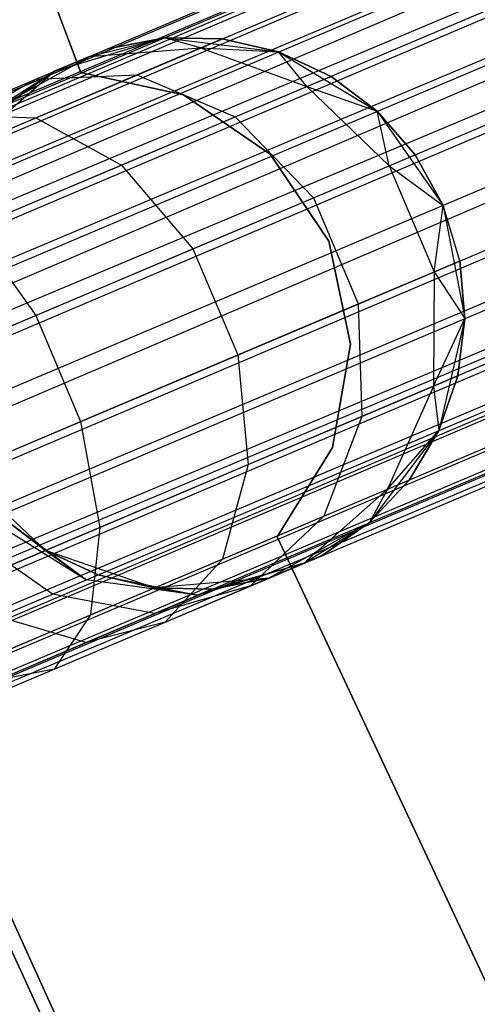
# Model space of a CAD drawing. Extents: x -189 to 189, y -189 to 189.
# Tile 95 of 256: x -56.25 to -54.59, y -26.08 to -22.52. Entities that reach past the tile are written whole.
import ezdxf

# ---------------------------------------------------------------- set-up
doc = ezdxf.new("R2010")
doc.units = 0
doc.header["$LTSCALE"] = 25.4
doc.layers.get('0').update_dxf_attribs({"linetype": 'CONTINUOUS'})

# ---------------------------------------------------------------- blocks, each defined once
blk = doc.blocks.new('CAMELEON-KENAI-C-12244_STL')
at = {"color": 0}
for p, q in [((-155.5226, -64.7765, -9.3955), (-40.1869, -15.9591, -9.3955)), ((-155.5226, -64.7765, -9.3955), (-40.1869, -15.9591, -9.3955)), ((-155.5056, -64.8166, -9.809), (-40.1869, -15.9591, -9.6045)), ((-155.5056, -64.8166, -9.809), (-40.1869, -15.9591, -9.3955)), ((-155.5056, -64.8166, -9.809), (-40.1869, -15.9591, -9.6045)), ((-155.5056, -64.8166, -9.809), (-40.1869, -15.9591, -9.3955)), ((-155.5226, -64.7765, -9.3955), (-40.1699, -15.9991, -9.191)), ((-155.5226, -64.7765, -9.3955), (-40.1699, -15.9991, -9.191)), ((-155.5056, -64.8166, -9.809), (-40.1699, -15.9991, -9.809)), ((-155.5056, -64.8166, -9.809), (-40.1699, -15.9991, -9.809)), ((-155.4725, -64.8949, -9), (-40.1699, -15.9991, -9.191)), ((-155.4725, -64.8949, -9), (-40.1699, -15.9991, -9.191)), ((-155.4246, -65.008, -10.1691), (-40.1699, -15.9991, -9.809)), ((-155.4246, -65.008, -10.1691), (-40.1699, -15.9991, -9.809)), ((-155.4725, -64.8949, -9), (-40.1368, -16.0775, -9)), ((-155.4725, -64.8949, -9), (-40.1368, -16.0775, -9)), ((-155.4246, -65.008, -10.1691), (-40.1368, -16.0775, -10)), ((-155.4246, -65.008, -10.1691), (-40.1368, -16.0775, -10)), ((-40.0889, -16.1906, -8.8309), (-155.4725, -64.8949, -9)), ((-40.0889, -16.1906, -8.8309), (-155.4725, -64.8949, -9)), ((-155.4246, -65.008, -10.1691), (-40.0889, -16.1906, -10.1691)), ((-155.4246, -65.008, -10.1691), (-40.0889, -16.1906, -10.1691)), ((-155.2935, -65.3178, -10.4135), (-40.0889, -16.1906, -10.1691)), ((-155.2935, -65.3178, -10.4135), (-40.0889, -16.1906, -10.1691)), ((-40.0283, -16.3337, -8.691), (-155.4725, -64.8949, -9)), ((-40.0283, -16.3337, -8.691), (-155.4725, -64.8949, -9)), ((-155.3641, -65.1511, -8.691), (-40.0283, -16.3337, -8.691)), ((-155.3641, -65.1511, -8.691), (-40.0283, -16.3337, -8.691)), ((-155.2935, -65.3178, -10.4135), (-40.0283, -16.3337, -10.309)), ((-155.2935, -65.3178, -10.4135), (-40.0283, -16.3337, -10.309)), ((-39.9578, -16.5004, -8.5864), (-155.3641, -65.1511, -8.691)), ((-39.9578, -16.5004, -8.5864), (-155.3641, -65.1511, -8.691)), ((-155.2935, -65.3178, -10.4135), (-39.9578, -16.5004, -10.4135)), ((-155.2935, -65.3178, -10.4135), (-39.9578, -16.5004, -10.4135)), ((-39.9578, -16.5004, -10.4135), (-155.1349, -65.6924, -10.5)), ((-39.9578, -16.5004, -10.4135), (-155.1349, -65.6924, -10.5)), ((-39.8803, -16.6835, -8.5219), (-155.3641, -65.1511, -8.691)), ((-39.8803, -16.6835, -8.5219), (-155.3641, -65.1511, -8.691)), ((-39.8803, -16.6835, -8.5219), (-155.216, -65.5009, -8.5219)), ((-39.8803, -16.6835, -8.5219), (-155.216, -65.5009, -8.5219)), ((-39.8803, -16.6835, -10.4781), (-155.1349, -65.6924, -10.5)), ((-39.8803, -16.6835, -10.4781), (-155.1349, -65.6924, -10.5)), ((-39.7992, -16.875, -8.5), (-155.1349, -65.6924, -8.5)), ((-39.7992, -16.875, -8.5), (-155.1349, -65.6924, -8.5)), ((-39.7992, -16.875, -10.5), (-155.1349, -65.6924, -10.5)), ((-39.7992, -16.875, -10.5), (-155.1349, -65.6924, -10.5)), ((-39.7992, -16.875, -10.5), (-154.9764, -66.067, -10.4135)), ((-39.7992, -16.875, -10.5), (-154.9764, -66.067, -10.4135)), ((-155.0539, -65.8839, -8.5219), (-39.7182, -17.0665, -8.5219)), ((-155.0539, -65.8839, -8.5219), (-39.7182, -17.0665, -8.5219)), ((-39.7182, -17.0665, -10.4781), (-154.9764, -66.067, -10.4135)), ((-39.7182, -17.0665, -10.4781), (-154.9764, -66.067, -10.4135)), ((-39.6407, -17.2495, -8.5864), (-155.0539, -65.8839, -8.5219)), ((-39.6407, -17.2495, -8.5864), (-155.0539, -65.8839, -8.5219)), ((-154.9764, -66.067, -10.4135), (-39.6407, -17.2495, -10.4135)), ((-154.9764, -66.067, -10.4135), (-39.6407, -17.2495, -10.4135)), ((-39.5701, -17.4163, -8.691), (-155.0539, -65.8839, -8.5219)), ((-39.5701, -17.4163, -8.691), (-155.0539, -65.8839, -8.5219)), ((-154.9764, -66.067, -10.4135), (-39.5701, -17.4163, -10.309)), ((-154.9764, -66.067, -10.4135), (-39.5701, -17.4163, -10.309)), ((-39.5701, -17.4163, -8.691), (-154.9058, -66.2337, -8.691)), ((-39.5701, -17.4163, -8.691), (-154.9058, -66.2337, -8.691)), ((-154.8453, -66.3768, -10.1691), (-39.5701, -17.4163, -10.309)), ((-154.8453, -66.3768, -10.1691), (-39.5701, -17.4163, -10.309)), ((-39.5096, -17.5593, -8.8309), (-154.9058, -66.2337, -8.691)), ((-39.5096, -17.5593, -8.8309), (-154.9058, -66.2337, -8.691)), ((-154.8453, -66.3768, -10.1691), (-39.5096, -17.5593, -10.1691)), ((-154.8453, -66.3768, -10.1691), (-39.5096, -17.5593, -10.1691)), ((-39.5096, -17.5593, -8.8309), (-154.7974, -66.4899, -9)), ((-39.5096, -17.5593, -8.8309), (-154.7974, -66.4899, -9)), ((-154.7642, -66.5682, -9.809), (-39.5096, -17.5593, -10.1691)), ((-154.7642, -66.5682, -9.809), (-39.5096, -17.5593, -10.1691)), ((-39.4617, -17.6725, -9), (-154.7974, -66.4899, -9)), ((-39.4617, -17.6725, -9), (-154.7974, -66.4899, -9)), ((-154.7642, -66.5682, -9.809), (-39.4617, -17.6725, -10)), ((-154.7642, -66.5682, -9.809), (-39.4617, -17.6725, -10)), ((-154.7974, -66.4899, -9), (-39.4285, -17.7508, -9.191)), ((-154.7974, -66.4899, -9), (-39.4285, -17.7508, -9.191)), ((-154.7642, -66.5682, -9.809), (-39.4285, -17.7508, -9.809)), ((-154.7642, -66.5682, -9.809), (-39.4285, -17.7508, -9.809)), ((-154.7473, -66.6083, -9.3955), (-39.4285, -17.7508, -9.809)), ((-154.7473, -66.6083, -9.3955), (-39.4285, -17.7508, -9.809)), ((-154.7974, -66.4899, -9), (-39.4116, -17.7908, -9.3955)), ((-154.7974, -66.4899, -9), (-39.4116, -17.7908, -9.3955)), ((-154.7473, -66.6083, -9.3955), (-39.4116, -17.7908, -9.3955)), ((-154.7473, -66.6083, -9.3955), (-39.4116, -17.7908, -9.6045)), ((-154.7473, -66.6083, -9.3955), (-39.4116, -17.7908, -9.3955)), ((-154.7473, -66.6083, -9.3955), (-39.4116, -17.7908, -9.6045)), ((-56.0271, -22.7085, -165), (-57.0224, -20.0774, -165)), ((-57.0224, -20.0774, -167), (-56.0271, -22.7085, -167)), ((-57.0224, -20.0774, -167), (-56.0271, -22.7085, -167)), ((-56.0271, -22.7085, -165), (-57.0224, -20.0774, -165)), ((-56.1227, -22.7042, -167), (-55.7249, -22.583, -167)), ((-56.1227, -22.7042, -167), (-55.7249, -22.583, -167)), ((-55.9962, -22.6506, -160.9553), (-55.7249, -22.583, -161.5)), ((-55.9962, -22.6506, -160.9553), (-55.7249, -22.583, -161.5)), ((-55.7249, -22.583, -161.5), (-55.9302, -22.6227, -161.5)), ((-55.9302, -22.6227, -161.5), (-55.7249, -22.583, -167)), ((-55.9302, -22.6227, -161.5), (-55.7249, -22.583, -167)), ((-55.7249, -22.583, -161.5), (-55.9302, -22.6227, -161.5)), ((-55.7249, -22.583, -167), (-55.3123, -22.6341, -167)), ((-55.5944, -22.6201, -160.853), (-55.7249, -22.583, -161.5)), ((-55.5944, -22.6201, -160.853), (-55.7249, -22.583, -161.5)), ((-55.5159, -22.5869, -161.5), (-55.7249, -22.583, -161.5)), ((-55.7249, -22.583, -167), (-55.5159, -22.5869, -161.5)), ((-55.7249, -22.583, -167), (-55.3123, -22.6341, -167)), ((-55.7249, -22.583, -161.5), (-55.7249, -22.583, -167)), ((-55.7249, -22.583, -161.5), (-55.7249, -22.583, -167)), ((-55.5159, -22.5869, -161.5), (-55.7249, -22.583, -161.5)), ((-55.7249, -22.583, -167), (-55.5159, -22.5869, -161.5)), ((-55.5944, -22.6201, -160.853), (-55.5159, -22.5869, -161.5)), ((-55.5944, -22.6201, -160.853), (-55.5159, -22.5869, -161.5)), ((-55.3123, -22.6341, -161.5), (-55.5159, -22.5869, -161.5)), ((-55.5159, -22.5869, -161.5), (-55.3123, -22.6341, -167)), ((-55.5159, -22.5869, -161.5), (-55.3123, -22.6341, -167)), ((-55.3123, -22.6341, -161.5), (-55.5159, -22.5869, -161.5)), ((-56.1227, -22.7042, -167), (-55.9302, -22.6227, -161.5)), ((-56.1227, -22.7042, -167), (-55.9302, -22.6227, -161.5)), ((-55.9962, -22.6506, -160.9553), (-55.5944, -22.6201, -160.853)), ((-55.9962, -22.6506, -160.9553), (-55.5944, -22.6201, -160.853)), ((-55.9962, -22.6506, -160.9553), (-55.9302, -22.6227, -161.5)), ((-55.9962, -22.6506, -160.9553), (-55.9302, -22.6227, -161.5)), ((-55.8244, -22.7174, -160.25), (-55.5944, -22.6201, -160.853)), ((-55.8244, -22.7174, -160.25), (-55.5944, -22.6201, -160.853)), ((-55.5944, -22.6201, -160.853), (-55.3123, -22.6341, -161.5)), ((-55.5944, -22.6201, -160.853), (-55.3123, -22.6341, -161.5)), ((-55.5944, -22.6201, -160.853), (-55.211, -22.76, -160.773)), ((-55.5944, -22.6201, -160.853), (-55.211, -22.76, -160.773)), ((-56.3471, -22.8464, -161.0623), (-55.9962, -22.6506, -160.9553)), ((-56.3471, -22.8464, -161.0623), (-55.9962, -22.6506, -160.9553)), ((-56.1898, -22.7326, -160.4477), (-55.9962, -22.6506, -160.9553)), ((-56.1898, -22.7326, -160.4477), (-55.9962, -22.6506, -160.9553)), ((-55.9962, -22.6506, -160.9553), (-56.1227, -22.7042, -161.5)), ((-55.9962, -22.6506, -160.9553), (-56.1227, -22.7042, -161.5)), ((-55.3123, -22.6341, -167), (-54.956, -22.8486, -167)), ((-55.211, -22.76, -160.773), (-55.3123, -22.6341, -161.5)), ((-55.211, -22.76, -160.773), (-55.3123, -22.6341, -161.5)), ((-55.1229, -22.7227, -161.5), (-55.3123, -22.6341, -161.5)), ((-55.3123, -22.6341, -167), (-55.1229, -22.7227, -161.5)), ((-55.3123, -22.6341, -167), (-54.956, -22.8486, -167)), ((-55.3123, -22.6341, -161.5), (-55.3123, -22.6341, -167)), ((-55.3123, -22.6341, -161.5), (-55.3123, -22.6341, -167)), ((-55.1229, -22.7227, -161.5), (-55.3123, -22.6341, -161.5)), ((-55.3123, -22.6341, -167), (-55.1229, -22.7227, -161.5)), ((-56.5027, -22.9122, -160.6545), (-56.1898, -22.7326, -160.4477)), ((-56.5027, -22.9122, -160.6545), (-56.1898, -22.7326, -160.4477)), ((-56.4978, -22.863, -160.0119), (-56.1898, -22.7326, -160.4477)), ((-56.4978, -22.863, -160.0119), (-56.1898, -22.7326, -160.4477)), ((-56.4368, -22.9767, -167), (-56.1227, -22.7042, -167)), ((-56.4368, -22.9767, -167), (-56.1227, -22.7042, -167)), ((-56.3471, -22.8464, -161.0623), (-56.1227, -22.7042, -161.5)), ((-56.3471, -22.8464, -161.0623), (-56.1227, -22.7042, -161.5)), ((-56.1227, -22.7042, -161.5), (-56.2941, -22.8239, -161.5)), ((-56.2941, -22.8239, -161.5), (-56.1227, -22.7042, -167)), ((-56.2941, -22.8239, -161.5), (-56.1227, -22.7042, -167)), ((-56.1227, -22.7042, -161.5), (-56.2941, -22.8239, -161.5)), ((-56.1902, -22.8723, -159.7322), (-55.8244, -22.7174, -160.25)), ((-56.1902, -22.8723, -159.7322), (-55.8244, -22.7174, -160.25)), ((-56.1898, -22.7326, -160.4477), (-55.8244, -22.7174, -160.25)), ((-56.1898, -22.7326, -160.4477), (-55.8244, -22.7174, -160.25)), ((-56.1227, -22.7042, -161.5), (-56.1227, -22.7042, -167)), ((-56.1227, -22.7042, -161.5), (-56.1227, -22.7042, -167)), ((-55.6565, -22.79, -165), (-56.0271, -22.7085, -165)), ((-56.0271, -22.7085, -165), (-56.0271, -22.7085, -167)), ((-56.0271, -22.7085, -167), (-55.6565, -22.79, -167)), ((-56.0271, -22.7085, -165), (-56.0271, -22.7085, -167)), ((-56.0271, -22.7085, -167), (-55.6565, -22.79, -167)), ((-55.6565, -22.79, -165), (-56.0271, -22.7085, -165)), ((-55.8244, -22.7174, -160.25), (-55.4695, -22.8694, -160.0955)), ((-55.8244, -22.7174, -160.25), (-55.4695, -22.8694, -160.0955)), ((-55.211, -22.76, -160.773), (-55.1229, -22.7227, -161.5)), ((-55.211, -22.76, -160.773), (-55.1229, -22.7227, -161.5)), ((-54.956, -22.8486, -161.5), (-55.1229, -22.7227, -161.5)), ((-55.1229, -22.7227, -161.5), (-54.956, -22.8486, -167)), ((-55.1229, -22.7227, -161.5), (-54.956, -22.8486, -167)), ((-54.956, -22.8486, -161.5), (-55.1229, -22.7227, -161.5)), ((-55.4695, -22.8694, -160.0955), (-55.211, -22.76, -160.773)), ((-55.4695, -22.8694, -160.0955), (-55.211, -22.76, -160.773)), ((-55.211, -22.76, -160.773), (-54.956, -22.8486, -161.5)), ((-55.211, -22.76, -160.773), (-54.956, -22.8486, -161.5)), ((-55.211, -22.76, -160.773), (-54.9125, -23.0461, -160.7292)), ((-55.211, -22.76, -160.773), (-54.9125, -23.0461, -160.7292)), ((-55.3428, -23.0037, -165), (-55.6565, -22.79, -165)), ((-55.6565, -22.79, -165), (-55.6565, -22.79, -167)), ((-55.6565, -22.79, -167), (-55.3428, -23.0037, -167)), ((-55.6565, -22.79, -165), (-55.6565, -22.79, -167)), ((-55.6565, -22.79, -167), (-55.3428, -23.0037, -167)), ((-55.3428, -23.0037, -165), (-55.6565, -22.79, -165)), ((-56.667, -23.0741, -159.3349), (-56.1902, -22.8723, -159.7322)), ((-56.667, -23.0741, -159.3349), (-56.1902, -22.8723, -159.7322)), ((-56.4978, -22.863, -160.0119), (-56.1902, -22.8723, -159.7322)), ((-56.4978, -22.863, -160.0119), (-56.1902, -22.8723, -159.7322)), ((-56.1902, -22.8723, -159.7322), (-55.8805, -23.0434, -159.5137)), ((-56.1902, -22.8723, -159.7322), (-55.8805, -23.0434, -159.5137)), ((-55.8805, -23.0434, -159.5137), (-55.4695, -22.8694, -160.0955)), ((-55.8805, -23.0434, -159.5137), (-55.4695, -22.8694, -160.0955)), ((-55.4695, -22.8694, -160.0955), (-55.1865, -23.1621, -160.0109)), ((-55.4695, -22.8694, -160.0955), (-55.1865, -23.1621, -160.0109)), ((-54.956, -22.8486, -167), (-54.7179, -23.1895, -167)), ((-54.9125, -23.0461, -160.7292), (-54.956, -22.8486, -161.5)), ((-54.9125, -23.0461, -160.7292), (-54.956, -22.8486, -161.5)), ((-54.8191, -23.0066, -161.5), (-54.956, -22.8486, -161.5)), ((-54.956, -22.8486, -167), (-54.7179, -23.1895, -167)), ((-54.956, -22.8486, -167), (-54.8191, -23.0066, -161.5)), ((-54.956, -22.8486, -161.5), (-54.956, -22.8486, -167)), ((-54.956, -22.8486, -161.5), (-54.956, -22.8486, -167)), ((-54.8191, -23.0066, -161.5), (-54.956, -22.8486, -161.5)), ((-54.956, -22.8486, -167), (-54.8191, -23.0066, -161.5)), ((-55.1314, -23.3188, -165), (-55.3428, -23.0037, -165)), ((-55.3428, -23.0037, -165), (-55.3428, -23.0037, -167)), ((-55.3428, -23.0037, -167), (-55.1314, -23.3188, -167)), ((-55.3428, -23.0037, -165), (-55.3428, -23.0037, -167)), ((-55.3428, -23.0037, -167), (-55.1314, -23.3188, -167)), ((-55.1314, -23.3188, -165), (-55.3428, -23.0037, -165)), ((-54.9125, -23.0461, -160.7292), (-54.8191, -23.0066, -161.5)), ((-54.9125, -23.0461, -160.7292), (-54.8191, -23.0066, -161.5)), ((-54.7179, -23.1895, -161.5), (-54.8191, -23.0066, -161.5)), ((-54.8191, -23.0066, -161.5), (-54.7179, -23.1895, -167)), ((-54.7179, -23.1895, -161.5), (-54.8191, -23.0066, -161.5)), ((-54.8191, -23.0066, -161.5), (-54.7179, -23.1895, -167)), ((-56.4163, -23.2701, -159.0673), (-55.8805, -23.0434, -159.5137)), ((-56.4163, -23.2701, -159.0673), (-55.8805, -23.0434, -159.5137)), ((-55.8805, -23.0434, -159.5137), (-55.6223, -23.3466, -159.3941)), ((-55.8805, -23.0434, -159.5137), (-55.6223, -23.3466, -159.3941)), ((-55.1865, -23.1621, -160.0109), (-54.9125, -23.0461, -160.7292)), ((-55.1865, -23.1621, -160.0109), (-54.9125, -23.0461, -160.7292)), ((-54.9125, -23.0461, -160.7292), (-54.7179, -23.1895, -161.5)), ((-54.9125, -23.0461, -160.7292), (-54.7179, -23.1895, -161.5)), ((-54.9125, -23.0461, -160.7292), (-54.7504, -23.4291, -160.7292)), ((-54.9125, -23.0461, -160.7292), (-54.7504, -23.4291, -160.7292)), ((-55.6223, -23.3466, -159.3941), (-55.1865, -23.1621, -160.0109)), ((-55.6223, -23.3466, -159.3941), (-55.1865, -23.1621, -160.0109)), ((-55.1865, -23.1621, -160.0109), (-55.0244, -23.545, -160.0109)), ((-55.1865, -23.1621, -160.0109), (-55.0244, -23.545, -160.0109)), ((-54.7504, -23.4291, -160.7292), (-54.7179, -23.1895, -161.5)), ((-54.7504, -23.4291, -160.7292), (-54.7179, -23.1895, -161.5)), ((-54.7179, -23.1895, -167), (-54.639, -23.5978, -167)), ((-54.657, -23.3895, -161.5), (-54.7179, -23.1895, -161.5)), ((-54.7179, -23.1895, -161.5), (-54.7179, -23.1895, -167)), ((-54.7179, -23.1895, -161.5), (-54.7179, -23.1895, -167)), ((-54.657, -23.3895, -161.5), (-54.7179, -23.1895, -161.5)), ((-54.657, -23.3895, -161.5), (-54.7179, -23.1895, -167)), ((-54.657, -23.3895, -161.5), (-54.7179, -23.1895, -167)), ((-54.7179, -23.1895, -167), (-54.639, -23.5978, -167)), ((-56.4163, -23.2701, -159.0673), (-56.1904, -23.587, -158.9209)), ((-56.4163, -23.2701, -159.0673), (-56.1904, -23.587, -158.9209)), ((-55.0527, -23.6901, -165), (-55.1314, -23.3188, -165)), ((-55.1314, -23.3188, -165), (-55.1314, -23.3188, -167)), ((-55.1314, -23.3188, -167), (-55.0527, -23.6901, -167)), ((-55.1314, -23.3188, -165), (-55.1314, -23.3188, -167)), ((-55.1314, -23.3188, -167), (-55.0527, -23.6901, -167)), ((-55.0527, -23.6901, -165), (-55.1314, -23.3188, -165)), ((-56.1904, -23.587, -158.9209), (-55.6223, -23.3466, -159.3941)), ((-56.1904, -23.587, -158.9209), (-55.6223, -23.3466, -159.3941)), ((-55.6223, -23.3466, -159.3941), (-55.4603, -23.7295, -159.3941)), ((-55.6223, -23.3466, -159.3941), (-55.4603, -23.7295, -159.3941)), ((-54.7504, -23.4291, -160.7292), (-54.657, -23.3895, -161.5)), ((-54.7504, -23.4291, -160.7292), (-54.657, -23.3895, -161.5)), ((-54.639, -23.5978, -161.5), (-54.657, -23.3895, -161.5)), ((-54.657, -23.3895, -161.5), (-54.639, -23.5978, -167)), ((-54.657, -23.3895, -161.5), (-54.639, -23.5978, -167)), ((-54.639, -23.5978, -161.5), (-54.657, -23.3895, -161.5)), ((-55.0244, -23.545, -160.0109), (-54.7504, -23.4291, -160.7292)), ((-55.0244, -23.545, -160.0109), (-54.7504, -23.4291, -160.7292)), ((-54.7504, -23.4291, -160.7292), (-54.7528, -23.8426, -160.773)), ((-54.7504, -23.4291, -160.7292), (-54.7528, -23.8426, -160.773)), ((-54.7504, -23.4291, -160.7292), (-54.639, -23.5978, -161.5)), ((-54.7504, -23.4291, -160.7292), (-54.639, -23.5978, -161.5)), ((-55.403, -27.6937, -167), (-57.3171, -23.4749, -167)), ((-57.3171, -23.4749, -168), (-55.403, -27.6937, -168)), ((-55.403, -27.6937, -167), (-57.3171, -23.4749, -167)), ((-57.3171, -23.4749, -168), (-55.403, -27.6937, -168)), ((-55.4603, -23.7295, -159.3941), (-55.0244, -23.545, -160.0109)), ((-55.4603, -23.7295, -159.3941), (-55.0244, -23.545, -160.0109)), ((-55.0244, -23.545, -160.0109), (-55.0112, -23.9519, -160.0955)), ((-55.0244, -23.545, -160.0109), (-55.0112, -23.9519, -160.0955)), ((-56.8518, -23.867, -158.6233), (-56.1904, -23.587, -158.9209)), ((-56.8518, -23.867, -158.6233), (-56.1904, -23.587, -158.9209)), ((-56.1904, -23.587, -158.9209), (-56.0283, -23.9699, -158.9209)), ((-56.1904, -23.587, -158.9209), (-56.0283, -23.9699, -158.9209)), ((-54.7528, -23.8426, -160.773), (-54.639, -23.5978, -161.5)), ((-54.7528, -23.8426, -160.773), (-54.639, -23.5978, -161.5)), ((-54.639, -23.5978, -167), (-54.7329, -24.0028, -167)), ((-54.639, -23.5978, -167), (-54.7329, -24.0028, -167)), ((-54.6647, -23.8053, -161.5), (-54.639, -23.5978, -161.5)), ((-54.639, -23.5978, -167), (-54.6647, -23.8053, -161.5)), ((-54.6647, -23.8053, -161.5), (-54.639, -23.5978, -161.5)), ((-54.639, -23.5978, -167), (-54.6647, -23.8053, -161.5)), ((-54.639, -23.5978, -161.5), (-54.639, -23.5978, -167)), ((-54.639, -23.5978, -161.5), (-54.639, -23.5978, -167)), ((-55.1179, -24.064, -165), (-55.0527, -23.6901, -165)), ((-55.0527, -23.6901, -167), (-55.1179, -24.064, -167)), ((-55.0527, -23.6901, -167), (-55.1179, -24.064, -167)), ((-55.1179, -24.064, -165), (-55.0527, -23.6901, -165)), ((-55.0527, -23.6901, -165), (-55.0527, -23.6901, -167)), ((-55.0527, -23.6901, -165), (-55.0527, -23.6901, -167)), ((-56.0283, -23.9699, -158.9209), (-55.4603, -23.7295, -159.3941)), ((-56.0283, -23.9699, -158.9209), (-55.4603, -23.7295, -159.3941)), ((-55.4603, -23.7295, -159.3941), (-55.4223, -24.1259, -159.5137)), ((-55.4603, -23.7295, -159.3941), (-55.4223, -24.1259, -159.5137)), ((-55.262, -28.0847, -160.5), (-57.2272, -23.8237, -160.5)), ((-57.2272, -23.8237, -170), (-55.262, -28.0847, -170)), ((-57.2272, -23.8237, -170), (-55.262, -28.0847, -170)), ((-55.262, -28.0847, -160.5), (-57.2272, -23.8237, -160.5)), ((-54.7528, -23.8426, -160.773), (-54.6647, -23.8053, -161.5)), ((-54.7528, -23.8426, -160.773), (-54.6647, -23.8053, -161.5)), ((-54.7329, -24.0028, -161.5), (-54.6647, -23.8053, -161.5)), ((-54.6647, -23.8053, -161.5), (-54.7329, -24.0028, -167)), ((-54.6647, -23.8053, -161.5), (-54.7329, -24.0028, -167)), ((-54.7329, -24.0028, -161.5), (-54.6647, -23.8053, -161.5)), ((-55.0112, -23.9519, -160.0955), (-54.7528, -23.8426, -160.773)), ((-55.0112, -23.9519, -160.0955), (-54.7528, -23.8426, -160.773)), ((-54.7528, -23.8426, -160.773), (-54.9192, -24.2151, -160.853)), ((-54.7528, -23.8426, -160.773), (-54.9192, -24.2151, -160.853)), ((-54.7528, -23.8426, -160.773), (-54.7329, -24.0028, -161.5)), ((-54.7528, -23.8426, -160.773), (-54.7329, -24.0028, -161.5)), ((-56.6897, -24.2499, -158.6233), (-56.0283, -23.9699, -158.9209)), ((-56.6897, -24.2499, -158.6233), (-56.0283, -23.9699, -158.9209)), ((-56.0283, -23.9699, -158.9209), (-55.9581, -24.3527, -159.0673)), ((-56.0283, -23.9699, -158.9209), (-55.9581, -24.3527, -159.0673)), ((-55.4223, -24.1259, -159.5137), (-55.0112, -23.9519, -160.0955)), ((-55.4223, -24.1259, -159.5137), (-55.0112, -23.9519, -160.0955)), ((-55.0112, -23.9519, -160.0955), (-55.1492, -24.3125, -160.25)), ((-55.0112, -23.9519, -160.0955), (-55.1492, -24.3125, -160.25)), ((-54.7329, -24.0028, -167), (-54.9835, -24.3347, -167)), ((-54.7329, -24.0028, -167), (-54.9835, -24.3347, -167)), ((-54.9192, -24.2151, -160.853), (-54.7329, -24.0028, -161.5)), ((-54.9192, -24.2151, -160.853), (-54.7329, -24.0028, -161.5)), ((-54.8408, -24.1819, -161.5), (-54.7329, -24.0028, -161.5)), ((-54.7329, -24.0028, -167), (-54.8408, -24.1819, -161.5)), ((-54.8408, -24.1819, -161.5), (-54.7329, -24.0028, -161.5)), ((-54.7329, -24.0028, -167), (-54.8408, -24.1819, -161.5)), ((-54.7329, -24.0028, -161.5), (-54.7329, -24.0028, -167)), ((-54.7329, -24.0028, -161.5), (-54.7329, -24.0028, -167)), ((-55.3178, -24.3866, -165), (-55.1179, -24.064, -165)), ((-55.1179, -24.064, -167), (-55.3178, -24.3866, -167)), ((-55.1179, -24.064, -167), (-55.3178, -24.3866, -167)), ((-55.3178, -24.3866, -165), (-55.1179, -24.064, -165)), ((-55.1179, -24.064, -165), (-55.1179, -24.064, -167)), ((-55.1179, -24.064, -165), (-55.1179, -24.064, -167)), ((-56.1547, -24.4359, -167), (-56.4585, -24.152, -167)), ((-56.1547, -24.4359, -167), (-56.4585, -24.152, -167)), ((-55.9581, -24.3527, -159.0673), (-55.4223, -24.1259, -159.5137)), ((-55.9581, -24.3527, -159.0673), (-55.4223, -24.1259, -159.5137)), ((-55.4223, -24.1259, -159.5137), (-55.5151, -24.4673, -159.7322)), ((-55.4223, -24.1259, -159.5137), (-55.5151, -24.4673, -159.7322)), ((-54.9835, -24.3347, -161.5), (-54.8408, -24.1819, -161.5)), ((-54.8408, -24.1819, -161.5), (-54.9835, -24.3347, -167)), ((-54.8408, -24.1819, -161.5), (-54.9835, -24.3347, -167)), ((-54.9835, -24.3347, -161.5), (-54.8408, -24.1819, -161.5)), ((-54.9192, -24.2151, -160.853), (-54.8408, -24.1819, -161.5)), ((-54.9192, -24.2151, -160.853), (-54.8408, -24.1819, -161.5)), ((-54.9192, -24.2151, -160.853), (-55.2209, -24.4824, -160.9553)), ((-54.9192, -24.2151, -160.853), (-55.2209, -24.4824, -160.9553)), ((-55.1492, -24.3125, -160.25), (-54.9192, -24.2151, -160.853)), ((-55.1492, -24.3125, -160.25), (-54.9192, -24.2151, -160.853)), ((-54.9192, -24.2151, -160.853), (-54.9835, -24.3347, -161.5)), ((-54.9192, -24.2151, -160.853), (-54.9835, -24.3347, -161.5)), ((-56.3556, -24.3244, -161.2188), (-56.0071, -24.5422, -161.1555)), ((-56.3556, -24.3244, -161.2188), (-56.0071, -24.5422, -161.1555)), ((-56.3215, -24.31, -161.5), (-56.0071, -24.5422, -161.1555)), ((-56.3215, -24.31, -161.5), (-56.0071, -24.5422, -161.1555)), ((-56.3215, -24.31, -161.5), (-56.1547, -24.4359, -161.5)), ((-56.1547, -24.4359, -167), (-56.3215, -24.31, -161.5)), ((-56.3215, -24.31, -161.5), (-56.1547, -24.4359, -161.5)), ((-56.1547, -24.4359, -167), (-56.3215, -24.31, -161.5)), ((-55.5151, -24.4673, -159.7322), (-55.1492, -24.3125, -160.25)), ((-55.5151, -24.4673, -159.7322), (-55.1492, -24.3125, -160.25)), ((-55.1492, -24.3125, -160.25), (-55.4145, -24.5643, -160.4477)), ((-55.1492, -24.3125, -160.25), (-55.4145, -24.5643, -160.4477)), ((-54.9835, -24.3347, -167), (-55.3474, -24.5359, -167)), ((-54.9835, -24.3347, -167), (-55.3474, -24.5359, -167)), ((-55.2209, -24.4824, -160.9553), (-54.9835, -24.3347, -161.5)), ((-55.2209, -24.4824, -160.9553), (-54.9835, -24.3347, -161.5)), ((-55.1549, -24.4544, -161.5), (-54.9835, -24.3347, -161.5)), ((-54.9835, -24.3347, -167), (-55.1549, -24.4544, -161.5)), ((-55.1549, -24.4544, -161.5), (-54.9835, -24.3347, -161.5)), ((-54.9835, -24.3347, -167), (-55.1549, -24.4544, -161.5)), ((-54.9835, -24.3347, -161.5), (-54.9835, -24.3347, -167)), ((-54.9835, -24.3347, -161.5), (-54.9835, -24.3347, -167)), ((-56.582, -24.6168, -158.7867), (-55.9581, -24.3527, -159.0673)), ((-56.582, -24.6168, -158.7867), (-55.9581, -24.3527, -159.0673)), ((-56.1295, -24.594, -160.8346), (-56.4556, -24.3667, -160.9568)), ((-56.1295, -24.594, -160.8346), (-56.4556, -24.3667, -160.9568)), ((-55.9581, -24.3527, -159.0673), (-55.9919, -24.6692, -159.3349)), ((-55.9581, -24.3527, -159.0673), (-55.9919, -24.6692, -159.3349)), ((-54.1242, -26.9333, -165), (-55.3178, -24.3866, -165)), ((-55.3178, -24.3866, -165), (-55.3178, -24.3866, -167)), ((-55.3178, -24.3866, -167), (-54.1242, -26.9333, -167)), ((-55.3178, -24.3866, -165), (-55.3178, -24.3866, -167)), ((-55.3178, -24.3866, -167), (-54.1242, -26.9333, -167)), ((-54.1242, -26.9333, -165), (-55.3178, -24.3866, -165)), ((-55.7617, -24.5717, -167), (-56.1547, -24.4359, -167)), ((-56.1547, -24.4359, -161.5), (-56.0071, -24.5422, -161.1555)), ((-56.1547, -24.4359, -161.5), (-56.0071, -24.5422, -161.1555)), ((-56.1547, -24.4359, -161.5), (-55.9653, -24.5245, -161.5)), ((-55.9653, -24.5245, -161.5), (-56.1547, -24.4359, -167)), ((-55.7617, -24.5717, -167), (-56.1547, -24.4359, -167)), ((-55.9653, -24.5245, -161.5), (-56.1547, -24.4359, -167)), ((-56.1547, -24.4359, -161.5), (-55.9653, -24.5245, -161.5)), ((-56.1547, -24.4359, -161.5), (-56.1547, -24.4359, -167)), ((-56.1547, -24.4359, -161.5), (-56.1547, -24.4359, -167)), ((-55.9919, -24.6692, -159.3349), (-55.5151, -24.4673, -159.7322)), ((-55.9919, -24.6692, -159.3349), (-55.5151, -24.4673, -159.7322)), ((-55.5151, -24.4673, -159.7322), (-55.7225, -24.6947, -160.0119)), ((-55.5151, -24.4673, -159.7322), (-55.7225, -24.6947, -160.0119)), ((-55.1549, -24.4544, -161.5), (-55.3474, -24.5359, -167)), ((-55.1549, -24.4544, -161.5), (-55.3474, -24.5359, -167)), ((-55.2209, -24.4824, -160.9553), (-55.1549, -24.4544, -161.5)), ((-55.2209, -24.4824, -160.9553), (-55.1549, -24.4544, -161.5)), ((-55.2209, -24.4824, -160.9553), (-55.6057, -24.598, -161.0623)), ((-55.2209, -24.4824, -160.9553), (-55.6057, -24.598, -161.0623)), ((-55.5527, -24.5756, -161.5), (-55.2209, -24.4824, -160.9553)), ((-55.5527, -24.5756, -161.5), (-55.2209, -24.4824, -160.9553)), ((-55.4145, -24.5643, -160.4477), (-55.2209, -24.4824, -160.9553)), ((-55.4145, -24.5643, -160.4477), (-55.2209, -24.4824, -160.9553)), ((-55.3474, -24.5359, -161.5), (-55.2209, -24.4824, -160.9553)), ((-55.3474, -24.5359, -161.5), (-55.2209, -24.4824, -160.9553)), ((-56.1295, -24.594, -160.8346), (-56.0071, -24.5422, -161.1555)), ((-56.1295, -24.594, -160.8346), (-56.0071, -24.5422, -161.1555)), ((-56.0071, -24.5422, -161.1555), (-55.9653, -24.5245, -161.5)), ((-56.0071, -24.5422, -161.1555), (-55.9653, -24.5245, -161.5)), ((-55.6057, -24.598, -161.0623), (-56.0071, -24.5422, -161.1555)), ((-55.6057, -24.598, -161.0623), (-56.0071, -24.5422, -161.1555)), ((-55.9653, -24.5245, -161.5), (-55.6057, -24.598, -161.0623)), ((-55.9653, -24.5245, -161.5), (-55.7617, -24.5717, -161.5)), ((-55.9653, -24.5245, -161.5), (-55.6057, -24.598, -161.0623)), ((-55.7617, -24.5717, -167), (-55.9653, -24.5245, -161.5)), ((-55.9653, -24.5245, -161.5), (-55.7617, -24.5717, -161.5)), ((-55.7617, -24.5717, -167), (-55.9653, -24.5245, -161.5)), ((-55.3474, -24.5359, -167), (-55.7617, -24.5717, -167)), ((-55.3474, -24.5359, -167), (-55.7617, -24.5717, -167)), ((-55.5527, -24.5756, -161.5), (-55.3474, -24.5359, -161.5)), ((-55.3474, -24.5359, -167), (-55.5527, -24.5756, -161.5)), ((-55.5527, -24.5756, -161.5), (-55.3474, -24.5359, -161.5)), ((-55.3474, -24.5359, -167), (-55.5527, -24.5756, -161.5)), ((-55.3474, -24.5359, -161.5), (-55.3474, -24.5359, -167)), ((-55.3474, -24.5359, -161.5), (-55.3474, -24.5359, -167)), ((-55.7617, -24.5717, -161.5), (-55.6057, -24.598, -161.0623)), ((-55.7617, -24.5717, -161.5), (-55.6057, -24.598, -161.0623)), ((-55.7617, -24.5717, -161.5), (-55.5527, -24.5756, -161.5)), ((-55.5527, -24.5756, -161.5), (-55.7617, -24.5717, -167)), ((-55.5527, -24.5756, -161.5), (-55.7617, -24.5717, -167)), ((-55.7617, -24.5717, -161.5), (-55.5527, -24.5756, -161.5)), ((-55.7617, -24.5717, -161.5), (-55.7617, -24.5717, -167)), ((-55.7617, -24.5717, -161.5), (-55.7617, -24.5717, -167)), ((-55.4145, -24.5643, -160.4477), (-55.7613, -24.6639, -160.6545)), ((-55.4145, -24.5643, -160.4477), (-55.7613, -24.6639, -160.6545)), ((-55.7225, -24.6947, -160.0119), (-55.4145, -24.5643, -160.4477)), ((-55.7225, -24.6947, -160.0119), (-55.4145, -24.5643, -160.4477)), ((-55.5527, -24.5756, -161.5), (-55.6057, -24.598, -161.0623)), ((-55.5527, -24.5756, -161.5), (-55.6057, -24.598, -161.0623)), ((-56.3243, -24.6764, -160.5589), (-56.1295, -24.594, -160.8346)), ((-56.3243, -24.6764, -160.5589), (-56.1295, -24.594, -160.8346)), ((-55.7613, -24.6639, -160.6545), (-56.1295, -24.594, -160.8346)), ((-55.7613, -24.6639, -160.6545), (-56.1295, -24.594, -160.8346)), ((-55.7613, -24.6639, -160.6545), (-55.6057, -24.598, -161.0623)), ((-55.7613, -24.6639, -160.6545), (-55.6057, -24.598, -161.0623)), ((-56.5472, -24.9042, -159.0852), (-55.9919, -24.6692, -159.3349)), ((-56.5472, -24.9042, -159.0852), (-55.9919, -24.6692, -159.3349)), ((-56.0088, -24.7686, -160.3043), (-56.3243, -24.6764, -160.5589)), ((-56.0088, -24.7686, -160.3043), (-56.3243, -24.6764, -160.5589)), ((-55.9919, -24.6692, -159.3349), (-56.1239, -24.8646, -159.6774)), ((-55.9919, -24.6692, -159.3349), (-56.1239, -24.8646, -159.6774)), ((-56.0088, -24.7686, -160.3043), (-55.7613, -24.6639, -160.6545)), ((-56.0088, -24.7686, -160.3043), (-55.7613, -24.6639, -160.6545)), ((-56.1239, -24.8646, -159.6774), (-55.7225, -24.6947, -160.0119)), ((-56.1239, -24.8646, -159.6774), (-55.7225, -24.6947, -160.0119)), ((-55.7225, -24.6947, -160.0119), (-56.0088, -24.7686, -160.3043)), ((-55.7225, -24.6947, -160.0119), (-56.0088, -24.7686, -160.3043)), ((-56.3313, -24.9051, -160.0356), (-56.0088, -24.7686, -160.3043)), ((-56.3313, -24.9051, -160.0356), (-56.0088, -24.7686, -160.3043)), ((-56.5913, -25.0624, -159.4672), (-56.1239, -24.8646, -159.6774)), ((-56.5913, -25.0624, -159.4672), (-56.1239, -24.8646, -159.6774)), ((-56.1239, -24.8646, -159.6774), (-56.3313, -24.9051, -160.0356)), ((-56.1239, -24.8646, -159.6774), (-56.3313, -24.9051, -160.0356))]:
    blk.add_line(p, q, dxfattribs=at)

msp = doc.modelspace()

# ---------------------------------------------------------------- block references
at = {"color": 0}
msp.add_blockref('CAMELEON-KENAI-C-12244_STL', (0, 0), dxfattribs=at)

doc.saveas('drawing.dxf')
